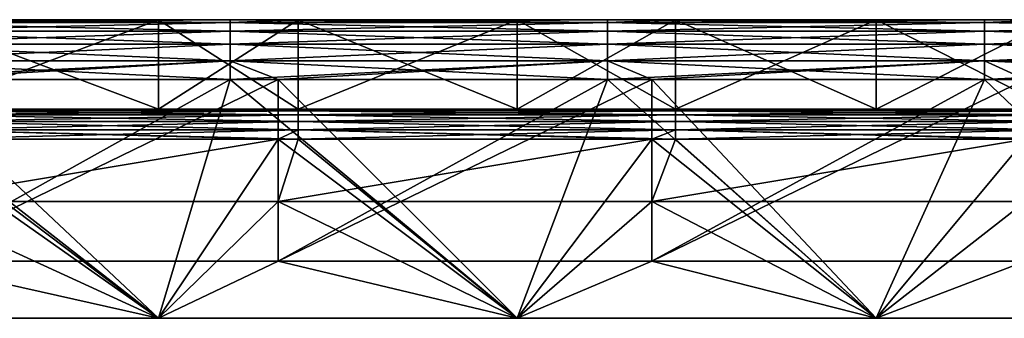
# Model space of a CAD drawing. Header units: millimetres. Extents: x -125 to 125, y -5 to 106.
# Tile 255 of 256: x -59 to -26, y 96 to 106. Entities that reach past the tile are written whole.
import ezdxf

# ---------------------------------------------------------------- set-up
doc = ezdxf.new("R2010")
doc.units = ezdxf.units.MM
doc.header["$LTSCALE"] = 65.185185
for name, color, linetype in [('593', 7, 'CONTINUOUS'), ('594', 7, 'CONTINUOUS'), ('595', 7, 'CONTINUOUS'), ('596', 7, 'CONTINUOUS'), ('611', 7, 'CONTINUOUS'), ('621', 7, 'CONTINUOUS'), ('622', 7, 'CONTINUOUS'), ('625', 7, 'CONTINUOUS'), ('628', 7, 'CONTINUOUS'), ('629', 7, 'CONTINUOUS'), ('632', 7, 'CONTINUOUS'), ('636', 7, 'CONTINUOUS'), ('638', 7, 'CONTINUOUS'), ('639', 7, 'CONTINUOUS')]:
    doc.layers.add(name, color=color, linetype=linetype)

msp = doc.modelspace()

# ---------------------------------------------------------------- linework, layer by layer
at = {"layer": '593', "linetype": 'CONTINUOUS'}
for points in [[(-51.6, 106, 128.5), (-64.215, 105.902, 129.118), (-51.6, 105.902, 129.118), (-51.6, 106, 128.5)], [(-61.937, 106, 128.5), (-64.215, 105.902, 129.118), (-51.6, 106, 128.5), (-61.937, 106, 128.5)], [(-51.6, 105.902, 129.118), (-64.215, 105.618, 129.676), (-51.6, 105.618, 129.676), (-51.6, 105.902, 129.118)], [(-64.215, 105.902, 129.118), (-64.215, 105.618, 129.676), (-51.6, 105.902, 129.118), (-64.215, 105.902, 129.118)], [(-38.984, 106, 128.5), (-51.6, 105.902, 129.118), (-38.984, 105.902, 129.118), (-38.984, 106, 128.5)], [(-49.322, 106, 128.5), (-51.6, 105.902, 129.118), (-38.984, 106, 128.5), (-49.322, 106, 128.5)], [(-51.6, 106, 128.5), (-51.6, 105.902, 129.118), (-49.322, 106, 128.5), (-51.6, 106, 128.5)], [(-51.6, 105.902, 129.118), (-51.6, 105.618, 129.676), (-38.984, 105.902, 129.118), (-51.6, 105.902, 129.118)], [(-38.984, 105.902, 129.118), (-51.6, 105.618, 129.676), (-38.984, 105.618, 129.676), (-38.984, 105.902, 129.118)], [(-26.369, 106, 128.5), (-38.984, 105.902, 129.118), (-26.369, 105.902, 129.118), (-26.369, 106, 128.5)], [(-36.706, 106, 128.5), (-38.984, 105.902, 129.118), (-26.369, 106, 128.5), (-36.706, 106, 128.5)], [(-38.984, 106, 128.5), (-38.984, 105.902, 129.118), (-36.706, 106, 128.5), (-38.984, 106, 128.5)], [(-38.984, 105.902, 129.118), (-38.984, 105.618, 129.676), (-26.369, 105.902, 129.118), (-38.984, 105.902, 129.118)], [(-26.369, 105.902, 129.118), (-38.984, 105.618, 129.676), (-26.369, 105.618, 129.676), (-26.369, 105.902, 129.118)], [(-26.369, 106, 128.5), (-26.369, 105.902, 129.118), (-24.091, 106, 128.5), (-26.369, 106, 128.5)], [(-24.091, 106, 128.5), (-26.369, 105.902, 129.118), (-13.754, 106, 128.5), (-24.091, 106, 128.5)], [(-13.754, 106, 128.5), (-26.369, 105.902, 129.118), (-13.754, 105.902, 129.118), (-13.754, 106, 128.5)], [(-26.369, 105.902, 129.118), (-26.369, 105.618, 129.676), (-13.754, 105.902, 129.118), (-26.369, 105.902, 129.118)], [(-13.754, 105.902, 129.118), (-26.369, 105.618, 129.676), (-13.754, 105.618, 129.676), (-13.754, 105.902, 129.118)], [(-64.215, 105.618, 129.676), (-64.215, 105.176, 130.118), (-51.6, 105.618, 129.676), (-64.215, 105.618, 129.676)], [(-51.6, 105.618, 129.676), (-64.215, 105.176, 130.118), (-51.6, 105.176, 130.118), (-51.6, 105.618, 129.676)], [(-51.6, 105.618, 129.676), (-51.6, 105.176, 130.118), (-38.984, 105.618, 129.676), (-51.6, 105.618, 129.676)], [(-38.984, 105.618, 129.676), (-51.6, 105.176, 130.118), (-38.984, 105.176, 130.118), (-38.984, 105.618, 129.676)], [(-26.369, 105.618, 129.676), (-38.984, 105.176, 130.118), (-26.369, 105.176, 130.118), (-26.369, 105.618, 129.676)], [(-38.984, 105.618, 129.676), (-38.984, 105.176, 130.118), (-26.369, 105.618, 129.676), (-38.984, 105.618, 129.676)], [(-26.369, 105.618, 129.676), (-26.369, 105.176, 130.118), (-13.754, 105.618, 129.676), (-26.369, 105.618, 129.676)], [(-13.754, 105.618, 129.676), (-26.369, 105.176, 130.118), (-13.754, 105.176, 130.118), (-13.754, 105.618, 129.676)], [(-51.6, 105.176, 130.118), (-64.215, 104.618, 130.402), (-51.6, 104.618, 130.402), (-51.6, 105.176, 130.118)], [(-64.215, 105.176, 130.118), (-64.215, 104.618, 130.402), (-51.6, 105.176, 130.118), (-64.215, 105.176, 130.118)], [(-51.6, 105.176, 130.118), (-51.6, 104.618, 130.402), (-38.984, 105.176, 130.118), (-51.6, 105.176, 130.118)], [(-38.984, 105.176, 130.118), (-51.6, 104.618, 130.402), (-38.984, 104.618, 130.402), (-38.984, 105.176, 130.118)], [(-26.369, 105.176, 130.118), (-38.984, 104.618, 130.402), (-26.369, 104.618, 130.402), (-26.369, 105.176, 130.118)], [(-38.984, 105.176, 130.118), (-38.984, 104.618, 130.402), (-26.369, 105.176, 130.118), (-38.984, 105.176, 130.118)], [(-26.369, 105.176, 130.118), (-26.369, 104.618, 130.402), (-13.754, 105.176, 130.118), (-26.369, 105.176, 130.118)], [(-13.754, 105.176, 130.118), (-26.369, 104.618, 130.402), (-13.754, 104.618, 130.402), (-13.754, 105.176, 130.118)], [(-64.215, 104.618, 130.402), (-64.215, 104, 130.5), (-51.6, 104.618, 130.402), (-64.215, 104.618, 130.402)], [(-51.6, 104.618, 130.402), (-64.215, 104, 130.5), (-62.5, 104, 130.5), (-51.6, 104.618, 130.402)], [(-51.6, 104, 130.5), (-51.6, 104.618, 130.402), (-62.5, 104, 130.5), (-51.6, 104, 130.5)], [(-38.984, 104.618, 130.402), (-51.6, 104, 130.5), (-50, 104, 130.5), (-38.984, 104.618, 130.402)], [(-51.6, 104.618, 130.402), (-51.6, 104, 130.5), (-38.984, 104.618, 130.402), (-51.6, 104.618, 130.402)], [(-38.984, 104, 130.5), (-38.984, 104.618, 130.402), (-50, 104, 130.5), (-38.984, 104, 130.5)], [(-38.984, 104.618, 130.402), (-38.984, 104, 130.5), (-26.369, 104.618, 130.402), (-38.984, 104.618, 130.402)], [(-26.369, 104.618, 130.402), (-38.984, 104, 130.5), (-37.5, 104, 130.5), (-26.369, 104.618, 130.402)], [(-26.369, 104, 130.5), (-26.369, 104.618, 130.402), (-37.5, 104, 130.5), (-26.369, 104, 130.5)], [(-13.754, 104.618, 130.402), (-26.369, 104, 130.5), (-25, 104, 130.5), (-13.754, 104.618, 130.402)], [(-26.369, 104.618, 130.402), (-26.369, 104, 130.5), (-13.754, 104.618, 130.402), (-26.369, 104.618, 130.402)]]:
    msp.add_3dface(points, dxfattribs=at)
at = {"layer": '594', "linetype": 'CONTINUOUS'}
for points in [[(-61.937, 106, -120.5), (-51.6, 106, -128.5), (-61.937, 106, -128.5), (-61.937, 106, -120.5)], [(-54, 106, 120.5), (-61.937, 106, 128.5), (-49.322, 106, 120.5), (-54, 106, 120.5)], [(-61.937, 106, 120.5), (-61.937, 106, 128.5), (-54, 106, 120.5), (-61.937, 106, 120.5)], [(-61.937, 106, 128.5), (-51.6, 106, 128.5), (-49.322, 106, 120.5), (-61.937, 106, 128.5)], [(-49.322, 106, -128.5), (-51.6, 106, -128.5), (-61.937, 106, -120.5), (-49.322, 106, -128.5)], [(-54, 106, -120.5), (-49.322, 106, -128.5), (-61.937, 106, -120.5), (-54, 106, -120.5)], [(-49.322, 106, -120.5), (-49.322, 106, -128.5), (-54, 106, -120.5), (-49.322, 106, -120.5)], [(-51.6, 106, 128.5), (-49.322, 106, 128.5), (-49.322, 106, 120.5), (-51.6, 106, 128.5)], [(-36.706, 106, -128.5), (-38.984, 106, -128.5), (-49.322, 106, -120.5), (-36.706, 106, -128.5)], [(-42, 106, -120.5), (-36.706, 106, -128.5), (-49.322, 106, -120.5), (-42, 106, -120.5)], [(-42, 106, 120.5), (-49.322, 106, 128.5), (-36.706, 106, 120.5), (-42, 106, 120.5)], [(-49.322, 106, -120.5), (-38.984, 106, -128.5), (-49.322, 106, -128.5), (-49.322, 106, -120.5)], [(-49.322, 106, 120.5), (-49.322, 106, 128.5), (-42, 106, 120.5), (-49.322, 106, 120.5)], [(-49.322, 106, 128.5), (-38.984, 106, 128.5), (-36.706, 106, 120.5), (-49.322, 106, 128.5)], [(-36.706, 106, -120.5), (-36.706, 106, -128.5), (-42, 106, -120.5), (-36.706, 106, -120.5)], [(-38.984, 106, 128.5), (-36.706, 106, 128.5), (-36.706, 106, 120.5), (-38.984, 106, 128.5)], [(-30, 106, -120.5), (-24.091, 106, -128.5), (-36.706, 106, -120.5), (-30, 106, -120.5)], [(-36.706, 106, -120.5), (-26.369, 106, -128.5), (-36.706, 106, -128.5), (-36.706, 106, -120.5)], [(-24.091, 106, -128.5), (-26.369, 106, -128.5), (-36.706, 106, -120.5), (-24.091, 106, -128.5)], [(-36.706, 106, 128.5), (-26.369, 106, 128.5), (-24.091, 106, 120.5), (-36.706, 106, 128.5)], [(-36.706, 106, 120.5), (-36.706, 106, 128.5), (-30, 106, 120.5), (-36.706, 106, 120.5)], [(-30, 106, 120.5), (-36.706, 106, 128.5), (-24.091, 106, 120.5), (-30, 106, 120.5)], [(-24.091, 106, -120.5), (-24.091, 106, -128.5), (-30, 106, -120.5), (-24.091, 106, -120.5)], [(-26.369, 106, 128.5), (-24.091, 106, 128.5), (-24.091, 106, 120.5), (-26.369, 106, 128.5)]]:
    msp.add_3dface(points, dxfattribs=at)
at = {"layer": '595', "linetype": 'CONTINUOUS'}
for points in [[(-64.215, 106, -128.5), (-61.937, 106, -128.5), (-51.6, 105.902, -129.118), (-64.215, 106, -128.5)], [(-64.215, 105.902, -129.118), (-64.215, 106, -128.5), (-51.6, 105.902, -129.118), (-64.215, 105.902, -129.118)], [(-64.215, 105.618, -129.676), (-64.215, 105.902, -129.118), (-51.6, 105.618, -129.676), (-64.215, 105.618, -129.676)], [(-51.6, 105.618, -129.676), (-64.215, 105.902, -129.118), (-51.6, 105.902, -129.118), (-51.6, 105.618, -129.676)], [(-61.937, 106, -128.5), (-51.6, 106, -128.5), (-51.6, 105.902, -129.118), (-61.937, 106, -128.5)], [(-51.6, 106, -128.5), (-49.322, 106, -128.5), (-38.984, 105.902, -129.118), (-51.6, 106, -128.5)], [(-51.6, 105.902, -129.118), (-51.6, 106, -128.5), (-38.984, 105.902, -129.118), (-51.6, 105.902, -129.118)], [(-51.6, 105.618, -129.676), (-51.6, 105.902, -129.118), (-38.984, 105.618, -129.676), (-51.6, 105.618, -129.676)], [(-38.984, 105.618, -129.676), (-51.6, 105.902, -129.118), (-38.984, 105.902, -129.118), (-38.984, 105.618, -129.676)], [(-49.322, 106, -128.5), (-38.984, 106, -128.5), (-38.984, 105.902, -129.118), (-49.322, 106, -128.5)], [(-38.984, 106, -128.5), (-36.706, 106, -128.5), (-26.369, 105.902, -129.118), (-38.984, 106, -128.5)], [(-38.984, 105.902, -129.118), (-38.984, 106, -128.5), (-26.369, 105.902, -129.118), (-38.984, 105.902, -129.118)], [(-38.984, 105.618, -129.676), (-38.984, 105.902, -129.118), (-26.369, 105.618, -129.676), (-38.984, 105.618, -129.676)], [(-26.369, 105.618, -129.676), (-38.984, 105.902, -129.118), (-26.369, 105.902, -129.118), (-26.369, 105.618, -129.676)], [(-36.706, 106, -128.5), (-26.369, 106, -128.5), (-26.369, 105.902, -129.118), (-36.706, 106, -128.5)], [(-26.369, 106, -128.5), (-24.091, 106, -128.5), (-13.754, 105.902, -129.118), (-26.369, 106, -128.5)], [(-26.369, 105.902, -129.118), (-26.369, 106, -128.5), (-13.754, 105.902, -129.118), (-26.369, 105.902, -129.118)], [(-26.369, 105.618, -129.676), (-26.369, 105.902, -129.118), (-13.754, 105.618, -129.676), (-26.369, 105.618, -129.676)], [(-13.754, 105.618, -129.676), (-26.369, 105.902, -129.118), (-13.754, 105.902, -129.118), (-13.754, 105.618, -129.676)], [(-64.215, 105.176, -130.118), (-64.215, 105.618, -129.676), (-51.6, 105.176, -130.118), (-64.215, 105.176, -130.118)], [(-51.6, 105.176, -130.118), (-64.215, 105.618, -129.676), (-51.6, 105.618, -129.676), (-51.6, 105.176, -130.118)], [(-51.6, 105.176, -130.118), (-51.6, 105.618, -129.676), (-38.984, 105.176, -130.118), (-51.6, 105.176, -130.118)], [(-38.984, 105.176, -130.118), (-51.6, 105.618, -129.676), (-38.984, 105.618, -129.676), (-38.984, 105.176, -130.118)], [(-38.984, 105.176, -130.118), (-38.984, 105.618, -129.676), (-26.369, 105.176, -130.118), (-38.984, 105.176, -130.118)], [(-26.369, 105.176, -130.118), (-38.984, 105.618, -129.676), (-26.369, 105.618, -129.676), (-26.369, 105.176, -130.118)], [(-26.369, 105.176, -130.118), (-26.369, 105.618, -129.676), (-13.754, 105.176, -130.118), (-26.369, 105.176, -130.118)], [(-13.754, 105.176, -130.118), (-26.369, 105.618, -129.676), (-13.754, 105.618, -129.676), (-13.754, 105.176, -130.118)], [(-64.215, 104.618, -130.402), (-64.215, 105.176, -130.118), (-51.6, 104.618, -130.402), (-64.215, 104.618, -130.402)], [(-51.6, 104.618, -130.402), (-64.215, 105.176, -130.118), (-51.6, 105.176, -130.118), (-51.6, 104.618, -130.402)], [(-51.6, 104.618, -130.402), (-51.6, 105.176, -130.118), (-38.984, 104.618, -130.402), (-51.6, 104.618, -130.402)], [(-38.984, 104.618, -130.402), (-51.6, 105.176, -130.118), (-38.984, 105.176, -130.118), (-38.984, 104.618, -130.402)], [(-38.984, 104.618, -130.402), (-38.984, 105.176, -130.118), (-26.369, 104.618, -130.402), (-38.984, 104.618, -130.402)], [(-26.369, 104.618, -130.402), (-38.984, 105.176, -130.118), (-26.369, 105.176, -130.118), (-26.369, 104.618, -130.402)], [(-13.754, 104.618, -130.402), (-26.369, 105.176, -130.118), (-13.754, 105.176, -130.118), (-13.754, 104.618, -130.402)], [(-26.369, 104.618, -130.402), (-26.369, 105.176, -130.118), (-13.754, 104.618, -130.402), (-26.369, 104.618, -130.402)], [(-62.5, 104, -130.5), (-64.215, 104.618, -130.402), (-51.6, 104, -130.5), (-62.5, 104, -130.5)], [(-51.6, 104, -130.5), (-64.215, 104.618, -130.402), (-51.6, 104.618, -130.402), (-51.6, 104, -130.5)], [(-51.6, 104, -130.5), (-51.6, 104.618, -130.402), (-50, 104, -130.5), (-51.6, 104, -130.5)], [(-50, 104, -130.5), (-51.6, 104.618, -130.402), (-38.984, 104, -130.5), (-50, 104, -130.5)], [(-38.984, 104, -130.5), (-51.6, 104.618, -130.402), (-38.984, 104.618, -130.402), (-38.984, 104, -130.5)], [(-38.984, 104, -130.5), (-38.984, 104.618, -130.402), (-37.5, 104, -130.5), (-38.984, 104, -130.5)], [(-37.5, 104, -130.5), (-38.984, 104.618, -130.402), (-26.369, 104, -130.5), (-37.5, 104, -130.5)], [(-26.369, 104, -130.5), (-38.984, 104.618, -130.402), (-26.369, 104.618, -130.402), (-26.369, 104, -130.5)], [(-13.754, 104, -130.5), (-26.369, 104.618, -130.402), (-13.754, 104.618, -130.402), (-13.754, 104, -130.5)], [(-26.369, 104, -130.5), (-26.369, 104.618, -130.402), (-25, 104, -130.5), (-26.369, 104, -130.5)], [(-25, 104, -130.5), (-26.369, 104.618, -130.402), (-13.754, 104, -130.5), (-25, 104, -130.5)]]:
    msp.add_3dface(points, dxfattribs=at)
at = {"layer": '596', "linetype": 'CONTINUOUS'}
for points in [[(-62.5, 97.909, -130.5), (-50, 104, -130.5), (-50, 97.909, -130.5), (-62.5, 97.909, -130.5)], [(-51.6, 104, -130.5), (-50, 104, -130.5), (-62.5, 97.909, -130.5), (-51.6, 104, -130.5)], [(-62.5, 104, -130.5), (-51.6, 104, -130.5), (-62.5, 97.909, -130.5), (-62.5, 104, -130.5)], [(-50, 97.909, -130.5), (-37.5, 104, -130.5), (-37.5, 97.909, -130.5), (-50, 97.909, -130.5)], [(-38.984, 104, -130.5), (-37.5, 104, -130.5), (-50, 97.909, -130.5), (-38.984, 104, -130.5)], [(-50, 104, -130.5), (-38.984, 104, -130.5), (-50, 97.909, -130.5), (-50, 104, -130.5)], [(-26.369, 104, -130.5), (-25, 104, -130.5), (-37.5, 97.909, -130.5), (-26.369, 104, -130.5)], [(-37.5, 104, -130.5), (-26.369, 104, -130.5), (-37.5, 97.909, -130.5), (-37.5, 104, -130.5)], [(-37.5, 97.909, -130.5), (-25, 104, -130.5), (-25, 97.909, -130.5), (-37.5, 97.909, -130.5)], [(-66, 96, -130.5), (-62.5, 97.909, -130.5), (-54, 96, -130.5), (-66, 96, -130.5)], [(-62.5, 97.909, -130.5), (-50, 97.909, -130.5), (-54, 96, -130.5), (-62.5, 97.909, -130.5)], [(-54, 96, -130.5), (-50, 97.909, -130.5), (-42, 96, -130.5), (-54, 96, -130.5)], [(-50, 97.909, -130.5), (-37.5, 97.909, -130.5), (-42, 96, -130.5), (-50, 97.909, -130.5)], [(-42, 96, -130.5), (-37.5, 97.909, -130.5), (-30, 96, -130.5), (-42, 96, -130.5)], [(-37.5, 97.909, -130.5), (-25, 97.909, -130.5), (-30, 96, -130.5), (-37.5, 97.909, -130.5)], [(-30, 96, -130.5), (-25, 97.909, -130.5), (-18, 96, -130.5), (-30, 96, -130.5)]]:
    msp.add_3dface(points, dxfattribs=at)
at = {"layer": '611', "linetype": 'CONTINUOUS'}
for points in [[(-66, 96, -127.5), (-54, 96, -127.5), (-62.5, 102, -127.5), (-66, 96, -127.5)], [(-62.5, 102, -127.5), (-54, 96, -127.5), (-61.937, 102, -127.5), (-62.5, 102, -127.5)], [(-61.937, 102, -127.5), (-54, 96, -127.5), (-50, 102, -127.5), (-61.937, 102, -127.5)], [(-54, 96, -127.5), (-42, 96, -127.5), (-50, 102, -127.5), (-54, 96, -127.5)], [(-50, 102, -127.5), (-42, 96, -127.5), (-49.322, 102, -127.5), (-50, 102, -127.5)], [(-49.322, 102, -127.5), (-42, 96, -127.5), (-37.5, 102, -127.5), (-49.322, 102, -127.5)], [(-42, 96, -127.5), (-30, 96, -127.5), (-37.5, 102, -127.5), (-42, 96, -127.5)], [(-37.5, 102, -127.5), (-30, 96, -127.5), (-36.706, 102, -127.5), (-37.5, 102, -127.5)], [(-36.706, 102, -127.5), (-30, 96, -127.5), (-25, 102, -127.5), (-36.706, 102, -127.5)], [(-30, 96, -127.5), (-18, 96, -127.5), (-25, 102, -127.5), (-30, 96, -127.5)]]:
    msp.add_3dface(points, dxfattribs=at)
at = {"layer": '621', "linetype": 'CONTINUOUS'}
for points in [[(-54, 96, -130.5), (-54, 96, -127.5), (-66, 96, -127.5), (-54, 96, -130.5)], [(-66, 96, -130.5), (-54, 96, -130.5), (-66, 96, -127.5), (-66, 96, -130.5)], [(-54, 96, -130.5), (-42, 96, -130.5), (-54, 96, -127.5), (-54, 96, -130.5)], [(-42, 96, -130.5), (-42, 96, -127.5), (-54, 96, -127.5), (-42, 96, -130.5)], [(-30, 96, -130.5), (-30, 96, -127.5), (-42, 96, -127.5), (-30, 96, -130.5)], [(-42, 96, -130.5), (-30, 96, -130.5), (-42, 96, -127.5), (-42, 96, -130.5)], [(-18, 96, -130.5), (-18, 96, -127.5), (-30, 96, -127.5), (-18, 96, -130.5)], [(-30, 96, -130.5), (-18, 96, -130.5), (-30, 96, -127.5), (-30, 96, -130.5)]]:
    msp.add_3dface(points, dxfattribs=at)
at = {"layer": '622', "linetype": 'CONTINUOUS'}
for points in [[(-54, 96, 130.5), (-66, 96, 130.5), (-54, 96, 127.5), (-54, 96, 130.5)], [(-66, 96, 130.5), (-66, 96, 127.5), (-54, 96, 127.5), (-66, 96, 130.5)], [(-42, 96, 130.5), (-54, 96, 130.5), (-42, 96, 127.5), (-42, 96, 130.5)], [(-54, 96, 130.5), (-54, 96, 127.5), (-42, 96, 127.5), (-54, 96, 130.5)], [(-30, 96, 130.5), (-42, 96, 130.5), (-30, 96, 127.5), (-30, 96, 130.5)], [(-42, 96, 130.5), (-42, 96, 127.5), (-30, 96, 127.5), (-42, 96, 130.5)], [(-30, 96, 130.5), (-30, 96, 127.5), (-18, 96, 127.5), (-30, 96, 130.5)], [(-18, 96, 130.5), (-30, 96, 130.5), (-18, 96, 127.5), (-18, 96, 130.5)]]:
    msp.add_3dface(points, dxfattribs=at)
at = {"layer": '625', "linetype": 'CONTINUOUS'}
for points in [[(-54, 96, 130.5), (-64.215, 104, 130.5), (-66, 96, 130.5), (-54, 96, 130.5)], [(-62.5, 104, 130.5), (-64.215, 104, 130.5), (-54, 96, 130.5), (-62.5, 104, 130.5)], [(-51.6, 104, 130.5), (-62.5, 104, 130.5), (-54, 96, 130.5), (-51.6, 104, 130.5)], [(-42, 96, 130.5), (-51.6, 104, 130.5), (-54, 96, 130.5), (-42, 96, 130.5)], [(-50, 104, 130.5), (-51.6, 104, 130.5), (-42, 96, 130.5), (-50, 104, 130.5)], [(-38.984, 104, 130.5), (-50, 104, 130.5), (-42, 96, 130.5), (-38.984, 104, 130.5)], [(-30, 96, 130.5), (-38.984, 104, 130.5), (-42, 96, 130.5), (-30, 96, 130.5)], [(-37.5, 104, 130.5), (-38.984, 104, 130.5), (-30, 96, 130.5), (-37.5, 104, 130.5)], [(-26.369, 104, 130.5), (-37.5, 104, 130.5), (-30, 96, 130.5), (-26.369, 104, 130.5)], [(-18, 96, 130.5), (-26.369, 104, 130.5), (-30, 96, 130.5), (-18, 96, 130.5)], [(-25, 104, 130.5), (-26.369, 104, 130.5), (-18, 96, 130.5), (-25, 104, 130.5)]]:
    msp.add_3dface(points, dxfattribs=at)
at = {"layer": '628', "linetype": 'CONTINUOUS'}
for points in [[(-49.322, 102.951, -126.809), (-49.322, 103, -126.5), (-61.937, 102.951, -126.809), (-49.322, 102.951, -126.809)], [(-61.937, 102.951, -126.809), (-49.322, 103, -126.5), (-61.937, 103, -126.5), (-61.937, 102.951, -126.809)], [(-61.937, 102.809, -127.088), (-49.322, 102.951, -126.809), (-61.937, 102.951, -126.809), (-61.937, 102.809, -127.088)], [(-49.322, 102.809, -127.088), (-49.322, 102.951, -126.809), (-61.937, 102.809, -127.088), (-49.322, 102.809, -127.088)], [(-61.937, 102.588, -127.309), (-49.322, 102.809, -127.088), (-61.937, 102.809, -127.088), (-61.937, 102.588, -127.309)], [(-49.322, 102.588, -127.309), (-49.322, 102.809, -127.088), (-61.937, 102.588, -127.309), (-49.322, 102.588, -127.309)], [(-49.322, 102.951, -126.809), (-36.706, 103, -126.5), (-49.322, 103, -126.5), (-49.322, 102.951, -126.809)], [(-36.706, 102.951, -126.809), (-36.706, 103, -126.5), (-49.322, 102.951, -126.809), (-36.706, 102.951, -126.809)], [(-49.322, 102.809, -127.088), (-36.706, 102.951, -126.809), (-49.322, 102.951, -126.809), (-49.322, 102.809, -127.088)], [(-36.706, 102.809, -127.088), (-36.706, 102.951, -126.809), (-49.322, 102.809, -127.088), (-36.706, 102.809, -127.088)], [(-49.322, 102.588, -127.309), (-36.706, 102.809, -127.088), (-49.322, 102.809, -127.088), (-49.322, 102.588, -127.309)], [(-36.706, 102.588, -127.309), (-36.706, 102.809, -127.088), (-49.322, 102.588, -127.309), (-36.706, 102.588, -127.309)], [(-24.091, 102.951, -126.809), (-24.091, 103, -126.5), (-36.706, 102.951, -126.809), (-24.091, 102.951, -126.809)], [(-36.706, 102.951, -126.809), (-24.091, 103, -126.5), (-36.706, 103, -126.5), (-36.706, 102.951, -126.809)], [(-36.706, 102.809, -127.088), (-24.091, 102.951, -126.809), (-36.706, 102.951, -126.809), (-36.706, 102.809, -127.088)], [(-24.091, 102.809, -127.088), (-24.091, 102.951, -126.809), (-36.706, 102.809, -127.088), (-24.091, 102.809, -127.088)], [(-36.706, 102.588, -127.309), (-24.091, 102.809, -127.088), (-36.706, 102.809, -127.088), (-36.706, 102.588, -127.309)], [(-24.091, 102.588, -127.309), (-24.091, 102.809, -127.088), (-36.706, 102.588, -127.309), (-24.091, 102.588, -127.309)], [(-61.937, 102.309, -127.451), (-49.322, 102.588, -127.309), (-61.937, 102.588, -127.309), (-61.937, 102.309, -127.451)], [(-49.322, 102.309, -127.451), (-49.322, 102.588, -127.309), (-61.937, 102.309, -127.451), (-49.322, 102.309, -127.451)], [(-49.322, 102.309, -127.451), (-36.706, 102.588, -127.309), (-49.322, 102.588, -127.309), (-49.322, 102.309, -127.451)], [(-36.706, 102.309, -127.451), (-36.706, 102.588, -127.309), (-49.322, 102.309, -127.451), (-36.706, 102.309, -127.451)], [(-36.706, 102.309, -127.451), (-24.091, 102.588, -127.309), (-36.706, 102.588, -127.309), (-36.706, 102.309, -127.451)], [(-24.091, 102.309, -127.451), (-24.091, 102.588, -127.309), (-36.706, 102.309, -127.451), (-24.091, 102.309, -127.451)], [(-61.937, 102, -127.5), (-50, 102, -127.5), (-49.322, 102.309, -127.451), (-61.937, 102, -127.5)], [(-61.937, 102, -127.5), (-49.322, 102.309, -127.451), (-61.937, 102.309, -127.451), (-61.937, 102, -127.5)], [(-50, 102, -127.5), (-49.322, 102, -127.5), (-49.322, 102.309, -127.451), (-50, 102, -127.5)], [(-49.322, 102, -127.5), (-36.706, 102.309, -127.451), (-49.322, 102.309, -127.451), (-49.322, 102, -127.5)], [(-49.322, 102, -127.5), (-37.5, 102, -127.5), (-36.706, 102.309, -127.451), (-49.322, 102, -127.5)], [(-37.5, 102, -127.5), (-36.706, 102, -127.5), (-36.706, 102.309, -127.451), (-37.5, 102, -127.5)], [(-36.706, 102, -127.5), (-25, 102, -127.5), (-24.091, 102.309, -127.451), (-36.706, 102, -127.5)], [(-36.706, 102, -127.5), (-24.091, 102.309, -127.451), (-36.706, 102.309, -127.451), (-36.706, 102, -127.5)]]:
    msp.add_3dface(points, dxfattribs=at)
at = {"layer": '629', "linetype": 'CONTINUOUS'}
for points in [[(-61.937, 103, -120.5), (-61.937, 103, -126.5), (-54, 103, -120.5), (-61.937, 103, -120.5)], [(-61.937, 103, -126.5), (-49.322, 103, -126.5), (-49.322, 103, -120.5), (-61.937, 103, -126.5)], [(-54, 103, -120.5), (-61.937, 103, -126.5), (-49.322, 103, -120.5), (-54, 103, -120.5)], [(-54, 103, 120.5), (-49.322, 103, 126.5), (-61.937, 103, 120.5), (-54, 103, 120.5)], [(-49.322, 103, 126.5), (-61.937, 103, 126.5), (-61.937, 103, 120.5), (-49.322, 103, 126.5)], [(-49.322, 103, 120.5), (-49.322, 103, 126.5), (-54, 103, 120.5), (-49.322, 103, 120.5)], [(-36.706, 103, 126.5), (-49.322, 103, 126.5), (-49.322, 103, 120.5), (-36.706, 103, 126.5)], [(-49.322, 103, -126.5), (-36.706, 103, -126.5), (-36.706, 103, -120.5), (-49.322, 103, -126.5)], [(-42, 103, 120.5), (-36.706, 103, 126.5), (-49.322, 103, 120.5), (-42, 103, 120.5)], [(-42, 103, -120.5), (-49.322, 103, -126.5), (-36.706, 103, -120.5), (-42, 103, -120.5)], [(-49.322, 103, -120.5), (-49.322, 103, -126.5), (-42, 103, -120.5), (-49.322, 103, -120.5)], [(-36.706, 103, 120.5), (-36.706, 103, 126.5), (-42, 103, 120.5), (-36.706, 103, 120.5)], [(-24.091, 103, 126.5), (-36.706, 103, 126.5), (-36.706, 103, 120.5), (-24.091, 103, 126.5)], [(-36.706, 103, -126.5), (-24.091, 103, -126.5), (-24.091, 103, -120.5), (-36.706, 103, -126.5)], [(-30, 103, -120.5), (-36.706, 103, -126.5), (-24.091, 103, -120.5), (-30, 103, -120.5)], [(-36.706, 103, -120.5), (-36.706, 103, -126.5), (-30, 103, -120.5), (-36.706, 103, -120.5)], [(-30, 103, 120.5), (-24.091, 103, 126.5), (-36.706, 103, 120.5), (-30, 103, 120.5)], [(-24.091, 103, 120.5), (-24.091, 103, 126.5), (-30, 103, 120.5), (-24.091, 103, 120.5)]]:
    msp.add_3dface(points, dxfattribs=at)
at = {"layer": '632', "linetype": 'CONTINUOUS'}
for points in [[(-61.937, 106, 120.5), (-54, 106, 120.5), (-61.937, 103, 120.5), (-61.937, 106, 120.5)], [(-54, 106, 120.5), (-54, 103, 120.5), (-61.937, 103, 120.5), (-54, 106, 120.5)], [(-54, 106, 120.5), (-49.322, 106, 120.5), (-54, 103, 120.5), (-54, 106, 120.5)], [(-49.322, 106, 120.5), (-49.322, 103, 120.5), (-54, 103, 120.5), (-49.322, 106, 120.5)], [(-49.322, 106, 120.5), (-42, 106, 120.5), (-49.322, 103, 120.5), (-49.322, 106, 120.5)], [(-42, 106, 120.5), (-42, 103, 120.5), (-49.322, 103, 120.5), (-42, 106, 120.5)], [(-42, 106, 120.5), (-36.706, 106, 120.5), (-42, 103, 120.5), (-42, 106, 120.5)], [(-36.706, 106, 120.5), (-36.706, 103, 120.5), (-42, 103, 120.5), (-36.706, 106, 120.5)], [(-36.706, 106, 120.5), (-30, 106, 120.5), (-36.706, 103, 120.5), (-36.706, 106, 120.5)], [(-30, 106, 120.5), (-30, 103, 120.5), (-36.706, 103, 120.5), (-30, 106, 120.5)], [(-30, 106, 120.5), (-24.091, 106, 120.5), (-30, 103, 120.5), (-30, 106, 120.5)], [(-24.091, 106, 120.5), (-24.091, 103, 120.5), (-30, 103, 120.5), (-24.091, 106, 120.5)]]:
    msp.add_3dface(points, dxfattribs=at)
at = {"layer": '636', "linetype": 'CONTINUOUS'}
for points in [[(-54, 106, -120.5), (-61.937, 106, -120.5), (-54, 103, -120.5), (-54, 106, -120.5)], [(-61.937, 106, -120.5), (-61.937, 103, -120.5), (-54, 103, -120.5), (-61.937, 106, -120.5)], [(-49.322, 106, -120.5), (-54, 106, -120.5), (-49.322, 103, -120.5), (-49.322, 106, -120.5)], [(-54, 106, -120.5), (-54, 103, -120.5), (-49.322, 103, -120.5), (-54, 106, -120.5)], [(-42, 106, -120.5), (-49.322, 106, -120.5), (-42, 103, -120.5), (-42, 106, -120.5)], [(-49.322, 106, -120.5), (-49.322, 103, -120.5), (-42, 103, -120.5), (-49.322, 106, -120.5)], [(-42, 106, -120.5), (-42, 103, -120.5), (-36.706, 103, -120.5), (-42, 106, -120.5)], [(-36.706, 106, -120.5), (-42, 106, -120.5), (-36.706, 103, -120.5), (-36.706, 106, -120.5)], [(-36.706, 106, -120.5), (-36.706, 103, -120.5), (-30, 103, -120.5), (-36.706, 106, -120.5)], [(-30, 106, -120.5), (-36.706, 106, -120.5), (-30, 103, -120.5), (-30, 106, -120.5)], [(-24.091, 106, -120.5), (-30, 106, -120.5), (-24.091, 103, -120.5), (-24.091, 106, -120.5)], [(-30, 106, -120.5), (-30, 103, -120.5), (-24.091, 103, -120.5), (-30, 106, -120.5)]]:
    msp.add_3dface(points, dxfattribs=at)
at = {"layer": '638', "linetype": 'CONTINUOUS'}
for points in [[(-61.937, 103, 126.5), (-49.322, 102.951, 126.809), (-61.937, 102.951, 126.809), (-61.937, 103, 126.5)], [(-61.937, 103, 126.5), (-49.322, 103, 126.5), (-49.322, 102.951, 126.809), (-61.937, 103, 126.5)], [(-49.322, 102.951, 126.809), (-49.322, 102.809, 127.088), (-61.937, 102.951, 126.809), (-49.322, 102.951, 126.809)], [(-61.937, 102.951, 126.809), (-49.322, 102.809, 127.088), (-61.937, 102.809, 127.088), (-61.937, 102.951, 126.809)], [(-49.322, 102.809, 127.088), (-49.322, 102.588, 127.309), (-61.937, 102.809, 127.088), (-49.322, 102.809, 127.088)], [(-61.937, 102.809, 127.088), (-49.322, 102.588, 127.309), (-61.937, 102.588, 127.309), (-61.937, 102.809, 127.088)], [(-49.322, 103, 126.5), (-36.706, 103, 126.5), (-36.706, 102.951, 126.809), (-49.322, 103, 126.5)], [(-49.322, 103, 126.5), (-36.706, 102.951, 126.809), (-49.322, 102.951, 126.809), (-49.322, 103, 126.5)], [(-36.706, 102.951, 126.809), (-36.706, 102.809, 127.088), (-49.322, 102.951, 126.809), (-36.706, 102.951, 126.809)], [(-49.322, 102.951, 126.809), (-36.706, 102.809, 127.088), (-49.322, 102.809, 127.088), (-49.322, 102.951, 126.809)], [(-36.706, 102.809, 127.088), (-36.706, 102.588, 127.309), (-49.322, 102.809, 127.088), (-36.706, 102.809, 127.088)], [(-49.322, 102.809, 127.088), (-36.706, 102.588, 127.309), (-49.322, 102.588, 127.309), (-49.322, 102.809, 127.088)], [(-36.706, 103, 126.5), (-24.091, 103, 126.5), (-24.091, 102.951, 126.809), (-36.706, 103, 126.5)], [(-36.706, 103, 126.5), (-24.091, 102.951, 126.809), (-36.706, 102.951, 126.809), (-36.706, 103, 126.5)], [(-24.091, 102.951, 126.809), (-24.091, 102.809, 127.088), (-36.706, 102.951, 126.809), (-24.091, 102.951, 126.809)], [(-36.706, 102.951, 126.809), (-24.091, 102.809, 127.088), (-36.706, 102.809, 127.088), (-36.706, 102.951, 126.809)], [(-24.091, 102.809, 127.088), (-24.091, 102.588, 127.309), (-36.706, 102.809, 127.088), (-24.091, 102.809, 127.088)], [(-36.706, 102.809, 127.088), (-24.091, 102.588, 127.309), (-36.706, 102.588, 127.309), (-36.706, 102.809, 127.088)], [(-49.322, 102.588, 127.309), (-49.322, 102.309, 127.451), (-61.937, 102.588, 127.309), (-49.322, 102.588, 127.309)], [(-61.937, 102.588, 127.309), (-49.322, 102.309, 127.451), (-61.937, 102.309, 127.451), (-61.937, 102.588, 127.309)], [(-49.322, 102.588, 127.309), (-36.706, 102.309, 127.451), (-49.322, 102.309, 127.451), (-49.322, 102.588, 127.309)], [(-36.706, 102.588, 127.309), (-36.706, 102.309, 127.451), (-49.322, 102.588, 127.309), (-36.706, 102.588, 127.309)], [(-36.706, 102.588, 127.309), (-24.091, 102.309, 127.451), (-36.706, 102.309, 127.451), (-36.706, 102.588, 127.309)], [(-24.091, 102.588, 127.309), (-24.091, 102.309, 127.451), (-36.706, 102.588, 127.309), (-24.091, 102.588, 127.309)], [(-61.937, 102.309, 127.451), (-49.322, 102, 127.5), (-50, 102, 127.5), (-61.937, 102.309, 127.451)], [(-49.322, 102.309, 127.451), (-49.322, 102, 127.5), (-61.937, 102.309, 127.451), (-49.322, 102.309, 127.451)], [(-61.937, 102, 127.5), (-61.937, 102.309, 127.451), (-50, 102, 127.5), (-61.937, 102, 127.5)], [(-49.322, 102.309, 127.451), (-36.706, 102, 127.5), (-37.5, 102, 127.5), (-49.322, 102.309, 127.451)], [(-49.322, 102, 127.5), (-49.322, 102.309, 127.451), (-37.5, 102, 127.5), (-49.322, 102, 127.5)], [(-36.706, 102.309, 127.451), (-36.706, 102, 127.5), (-49.322, 102.309, 127.451), (-36.706, 102.309, 127.451)], [(-36.706, 102.309, 127.451), (-24.091, 102, 127.5), (-25, 102, 127.5), (-36.706, 102.309, 127.451)], [(-24.091, 102.309, 127.451), (-24.091, 102, 127.5), (-36.706, 102.309, 127.451), (-24.091, 102.309, 127.451)], [(-36.706, 102, 127.5), (-36.706, 102.309, 127.451), (-25, 102, 127.5), (-36.706, 102, 127.5)]]:
    msp.add_3dface(points, dxfattribs=at)
at = {"layer": '639', "linetype": 'CONTINUOUS'}
for points in [[(-61.937, 102, 127.5), (-50, 102, 127.5), (-62.5, 99.909, 127.5), (-61.937, 102, 127.5)], [(-62.5, 99.909, 127.5), (-50, 102, 127.5), (-50, 99.909, 127.5), (-62.5, 99.909, 127.5)], [(-49.322, 102, 127.5), (-37.5, 102, 127.5), (-50, 99.909, 127.5), (-49.322, 102, 127.5)], [(-50, 102, 127.5), (-49.322, 102, 127.5), (-50, 99.909, 127.5), (-50, 102, 127.5)], [(-50, 99.909, 127.5), (-37.5, 102, 127.5), (-37.5, 99.909, 127.5), (-50, 99.909, 127.5)], [(-36.706, 102, 127.5), (-25, 102, 127.5), (-37.5, 99.909, 127.5), (-36.706, 102, 127.5)], [(-37.5, 102, 127.5), (-36.706, 102, 127.5), (-37.5, 99.909, 127.5), (-37.5, 102, 127.5)], [(-37.5, 99.909, 127.5), (-25, 102, 127.5), (-25, 99.909, 127.5), (-37.5, 99.909, 127.5)], [(-66, 96, 127.5), (-62.5, 99.909, 127.5), (-54, 96, 127.5), (-66, 96, 127.5)], [(-62.5, 99.909, 127.5), (-50, 99.909, 127.5), (-54, 96, 127.5), (-62.5, 99.909, 127.5)], [(-54, 96, 127.5), (-50, 99.909, 127.5), (-42, 96, 127.5), (-54, 96, 127.5)], [(-50, 99.909, 127.5), (-37.5, 99.909, 127.5), (-42, 96, 127.5), (-50, 99.909, 127.5)], [(-42, 96, 127.5), (-37.5, 99.909, 127.5), (-30, 96, 127.5), (-42, 96, 127.5)], [(-37.5, 99.909, 127.5), (-25, 99.909, 127.5), (-30, 96, 127.5), (-37.5, 99.909, 127.5)], [(-30, 96, 127.5), (-25, 99.909, 127.5), (-18, 96, 127.5), (-30, 96, 127.5)]]:
    msp.add_3dface(points, dxfattribs=at)

doc.saveas('drawing.dxf')
